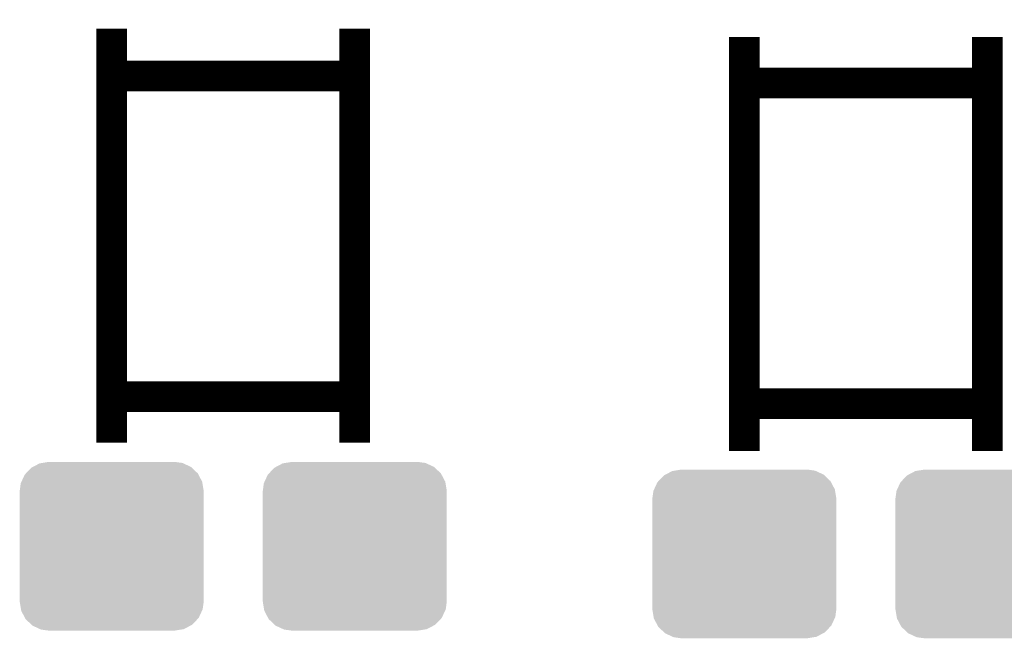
# Model space of a CAD drawing. Extents: x -1.3 to 24.2, y -3.9 to 56.
# Tile 8 of 54: x 4.8 to 11.4, y 4 to 8.1. Entities that reach past the tile are written whole.
import ezdxf

# ---------------------------------------------------------------- set-up
doc = ezdxf.new("R2010")
doc.units = 0
doc.layers.get('0').update_dxf_attribs({"linetype": 'CONTINUOUS'})
doc.layers.add('ETH_WIZ_3_CLICK_V102_GTO', color=11, linetype='CONTINUOUS')
doc.layers.add('ETH_WIZ_3_CLICK_V102_GTS', color=8, linetype='CONTINUOUS')

# ---------------------------------------------------------------- blocks, each defined once
blk = doc.blocks.new('CUSTOM_174')
for points in [[(-0.533322, 0.51948), (-0.52201, 0.525474), (0.531304, 0.51948), (0.524982, 0.525474)], [(-0.52201, 0.525474), (-0.478162, 0.548706), (0.524982, 0.525474), (0.474852, 0.548706)], [(-0.478162, 0.548706), (-0.459756, 0.551722), (0.474852, 0.548706), (0.468344, 0.551722)], [(-0.459756, 0.551722), (-0.41656, 0.5588), (0.468344, 0.551722), (0.41656, 0.5588)], [(-0.597974, 0.427362), (-0.576274, 0.474182), (0.599506, 0.427362), (0.5747, 0.474182)], [(-0.576274, 0.474182), (-0.568366, 0.482522), (0.5747, 0.474182), (0.57028, 0.482522)], [(-0.568366, 0.482522), (-0.533322, 0.51948), (0.57028, 0.482522), (0.531304, 0.51948)], [(-0.6096, 0.36576), (-0.602522, 0.417544), (0.6096, 0.36576), (0.601116, 0.417544)], [(-0.602522, 0.417544), (-0.597974, 0.427362), (0.601116, 0.417544), (0.599506, 0.427362)], [(-0.6096, -0.36576), (-0.6096, 0.36576), (0.6096, -0.36576), (0.6096, 0.36576)], [(-0.601114, -0.417544), (-0.6096, -0.36576), (0.602522, -0.417544), (0.6096, -0.36576)], [(-0.599506, -0.427362), (-0.601114, -0.417544), (0.597972, -0.427362), (0.602522, -0.417544)], [(-0.574698, -0.474182), (-0.599506, -0.427362), (0.576274, -0.474182), (0.597972, -0.427362)], [(-0.57028, -0.482522), (-0.574698, -0.474182), (0.568364, -0.482522), (0.576274, -0.474182)], [(-0.531302, -0.51948), (-0.57028, -0.482522), (0.533322, -0.51948), (0.568364, -0.482522)], [(-0.524982, -0.525474), (-0.531302, -0.51948), (0.522008, -0.525474), (0.533322, -0.51948)], [(-0.47485, -0.548706), (-0.524982, -0.525474), (0.478162, -0.548706), (0.522008, -0.525474)], [(-0.468344, -0.551722), (-0.47485, -0.548706), (0.459754, -0.551722), (0.478162, -0.548706)], [(-0.41656, -0.5588), (-0.468344, -0.551722), (0.41656, -0.5588), (0.459754, -0.551722)]]:
    blk.add_solid(points)

msp = doc.modelspace()

# ---------------------------------------------------------------- linework, layer by layer
at = {"layer": 'ETH_WIZ_3_CLICK_V102_GTO', "const_width": 0.2032}
for points in [[(5.44322, 5.33654), (5.44322, 8.07974)], [(7.05358, 5.33654), (7.05358, 8.07974)], [(9.63422, 5.28066), (9.63422, 8.02386)], [(11.24458, 5.28066), (11.24458, 8.02386)], [(5.44322, 7.76478), (7.05358, 7.76478)], [(9.63422, 7.71906), (11.24458, 7.71906)], [(5.44322, 5.64134), (7.05358, 5.64134)], [(9.63422, 5.59562), (11.24458, 5.59562)]]:
    msp.add_lwpolyline(points, dxfattribs=at)

# ---------------------------------------------------------------- block references
at = {"layer": 'ETH_WIZ_3_CLICK_V102_GTS'}
for p in [(5.44322, 4.65074), (7.05358, 4.65074), (9.63422, 4.59994), (11.24458, 4.59994)]:
    msp.add_blockref('CUSTOM_174', p, dxfattribs=at)

doc.saveas('drawing.dxf')
